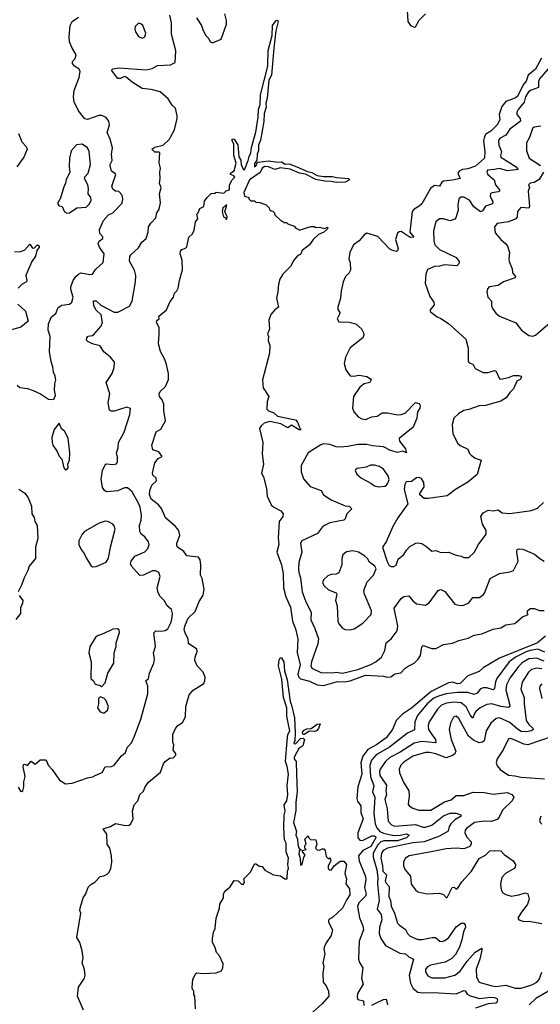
# Model space of a CAD drawing. Extents: x 1603745 to 1745082, y 385868 to 533966.
# Tile 83 of 256: x 1637015 to 1641094, y 406180 to 413900. Entities that reach past the tile are written whole.
import ezdxf

# ---------------------------------------------------------------- set-up
doc = ezdxf.new("R2010")
doc.units = 0

msp = doc.modelspace()

# ---------------------------------------------------------------- linework, layer by layer
at = {"layer": '0CON20XD'}
for points in [[(1636995.5, 411035.5), (1637016.7, 411015), (1637075, 411008.1), (1637121.5, 410991.5), (1637177.5, 410965), (1637240, 410925), (1637275, 410922.5), (1637285, 410927.5), (1637295.8, 410955), (1637288.8, 410995), (1637290, 411045), (1637298.8, 411075), (1637294, 411105), (1637280, 411135), (1637275, 411177.5), (1637260.6, 411220.6), (1637247.5, 411295), (1637252.5, 411415), (1637237.8, 411465), (1637239.5, 411515), (1637265, 411568.8), (1637296.9, 411595), (1637317.5, 411642.5), (1637345, 411661.2), (1637405, 411668.8), (1637424.2, 411685.8), (1637432.7, 411725), (1637414.7, 411785), (1637415.3, 411805), (1637434.8, 411855.2), (1637456, 411885), (1637475.2, 411904.8), (1637495, 411914.1), (1637565, 411902.9), (1637584.4, 411905.6), (1637609.1, 411940.9), (1637668.6, 411995), (1637677.8, 412065), (1637639.5, 412115), (1637629.1, 412145), (1637636.4, 412163.6), (1637667.5, 412185), (1637665, 412196.7), (1637642.4, 412222.4), (1637640, 412255), (1637672.5, 412325), (1637711.4, 412368.6), (1637745, 412385.8), (1637817.8, 412462.2), (1637822.9, 412495), (1637818.8, 412525), (1637791.4, 412551.4), (1637766.4, 412556.4), (1637745, 412570), (1637736.7, 412595), (1637767.5, 412685), (1637764.1, 412694.1), (1637735, 412711.9), (1637724.5, 412755.5), (1637723.5, 412765), (1637740, 412795), (1637733.8, 412845), (1637742.2, 412895), (1637723.8, 412963.8), (1637699.7, 413015), (1637718.1, 413075), (1637712.5, 413105), (1637693.4, 413133.4), (1637659.1, 413149.1), (1637635, 413148.5), (1637545, 413115.8), (1637525, 413122), (1637474.5, 413184.5), (1637441.5, 413255), (1637437.3, 413295), (1637441.5, 413345), (1637480, 413445), (1637490, 413495), (1637478.1, 413515), (1637445.4, 413535.4), (1637428.6, 413555), (1637429.1, 413570.9), (1637449.2, 413595), (1637457.5, 413625), (1637425.6, 413675), (1637404.4, 413725), (1637401.9, 413765), (1637410.6, 413855), (1637426, 413885), (1637475, 413920)], [(1637003, 407883), (1637020.7, 407850.7), (1637031.7, 407848.3), (1637040, 407855), (1637047.5, 407885), (1637047.5, 407925), (1637056.7, 407965), (1637042.7, 408042.7), (1637045, 408060), (1637055, 408062.5), (1637075, 408053.3), (1637105, 408087.5), (1637135, 408062.5), (1637175, 408097.5), (1637216.1, 408096.1), (1637226.7, 408085), (1637236.7, 408055), (1637270.5, 408020.5), (1637326.9, 407936.9), (1637375, 407908.8), (1637425, 407914), (1637545, 407955.8), (1637587.3, 407962.7), (1637605.9, 407974.1), (1637661.7, 407998.3), (1637685, 408042.9), (1637734.4, 408045.6), (1637755, 408054), (1637813, 408127), (1637845, 408154), (1637857.6, 408192.4), (1637889.7, 408230.3), (1637915, 408283.3), (1637964.5, 408415), (1638017.8, 408615), (1638018.9, 408675), (1638002.9, 408715), (1638023.8, 408735), (1638032.7, 408777.3), (1638065.8, 408855), (1638070.8, 408885), (1638062.5, 408935), (1638078, 408985), (1638066.9, 409093.1), (1638082.1, 409107.9), (1638126.4, 409106.4), (1638155, 409112), (1638175, 409124), (1638202.5, 409175), (1638210, 409215), (1638212, 409245), (1638203.8, 409275), (1638171.2, 409305), (1638146.8, 409346.8), (1638115, 409376.7), (1638100.8, 409405), (1638091.9, 409445), (1638114.4, 409535), (1638104.2, 409565), (1638078.8, 409578.8), (1638055, 409578.2), (1637985, 409544.4), (1637955, 409542.5), (1637892, 409615), (1637883.2, 409633.2), (1637889.2, 409655), (1637915.8, 409694.2), (1637995, 409727.9), (1638018.2, 409755), (1638029.5, 409785), (1638025, 409806), (1637995, 409844.2), (1637966.9, 409865), (1637957.4, 409887.4), (1637953.3, 409933.3), (1637967.4, 409975), (1637969.2, 410015), (1637958.9, 410075), (1637947.4, 410105), (1637897.1, 410197.1), (1637858.6, 410228.6), (1637835, 410230), (1637785, 410207.1), (1637695, 410198.8), (1637678.3, 410208.3), (1637662.7, 410232.7), (1637652.7, 410297.3), (1637664.5, 410365.5), (1637686.4, 410413.6), (1637695, 410417.5), (1637745, 410411.1), (1637772.5, 410417.5), (1637781.4, 410435), (1637780.2, 410470.2), (1637773.8, 410505), (1637786, 410544), (1637790, 410585), (1637832.3, 410665), (1637876.7, 410805), (1637882.5, 410852.5), (1637855, 410861.2), (1637755, 410831.2), (1637735, 410830), (1637719.3, 410839.3), (1637707.5, 410895), (1637720.6, 410965), (1637692.5, 411055), (1637740, 411125), (1637756.4, 411173.6), (1637756.7, 411215), (1637726.7, 411255), (1637674.7, 411294.7), (1637645, 411343.1), (1637594.2, 411355), (1637551.2, 411375), (1637538.3, 411388.3), (1637542, 411405), (1637552.6, 411417.4), (1637585, 411424.2), (1637595, 411432), (1637650.6, 411495), (1637663.3, 411525), (1637653.3, 411585), (1637615, 411622.5), (1637595, 411656), (1637593.6, 411696.4), (1637615, 411695.5), (1637651.1, 411661.1), (1637705, 411631.5), (1637755, 411607.8), (1637785, 411605.8), (1637875, 411654), (1637895, 411693.3), (1637923.1, 411845), (1637925.6, 411895), (1637914, 411935), (1637875, 412007.5), (1637877.7, 412042.3), (1637885, 412056.7), (1637945, 412110), (1637971.2, 412155), (1638005.8, 412185), (1638020.6, 412235), (1638023.3, 412276.7), (1638041.4, 412305), (1638082.7, 412345), (1638090.4, 412385), (1638107.9, 412415), (1638118.2, 412465), (1638111.4, 412535), (1638124.2, 412585), (1638110.8, 412615), (1638115.7, 412655), (1638112, 412705), (1638118, 412735), (1638107.3, 412777.3), (1638113.3, 412855), (1638105, 412861.2), (1638075, 412862.1), (1638050, 412885), (1638075, 412900), (1638138.8, 412915), (1638187.7, 412962.3), (1638200, 412985), (1638226.7, 413035), (1638250, 413125), (1638250, 413145), (1638236.2, 413205), (1638209.8, 413229.8), (1638178.6, 413278.6), (1638115, 413334.2), (1638045, 413351.4), (1637975, 413359.2), (1637895, 413408.8), (1637849.5, 413449.5), (1637835, 413453.3), (1637805, 413437.5), (1637785, 413439.2), (1637734, 413505), (1637745.7, 413514.3), (1637795, 413522.9), (1638005, 413506.7), (1638052, 413518), (1638095, 413540.9), (1638195.4, 413544.6), (1638233.8, 413565), (1638237.8, 413655), (1638204.5, 413785), (1638203.1, 413875), (1638190, 413935)], [(1638401.4, 413915), (1638440, 413855), (1638451.9, 413815), (1638474.4, 413774.4), (1638493.6, 413753.6), (1638507.5, 413725), (1638525, 413717.5), (1638593.9, 413746.1), (1638634.5, 413865.5), (1638635.6, 413894.4), (1638621.8, 413945)], [(1640051.7, 413971.7), (1640055.9, 413885.9), (1640077.5, 413855), (1640105, 413840), (1640117.1, 413842.9), (1640146, 413895), (1640195, 413946)], [(1637514, 406135), (1637468.8, 406245), (1637476.2, 406315), (1637523.3, 406385), (1637528.8, 406405), (1637523, 406453), (1637504.1, 406504.1), (1637512.5, 406545), (1637505, 406600), (1637486, 406665), (1637463.8, 406705), (1637494.2, 406894.2), (1637485.8, 406915), (1637487.5, 406935), (1637512.5, 407015), (1637534.2, 407045.8), (1637551.2, 407098.8), (1637571.3, 407118.7), (1637603.4, 407136.6), (1637645, 407182), (1637675, 407187.5), (1637699.1, 407200.9), (1637715, 407216.7), (1637728.8, 407245), (1637738, 407295), (1637734.2, 407345), (1637721.2, 407405), (1637700, 407435), (1637697.5, 407515), (1637670, 407555), (1637727.5, 407575), (1637765, 407598.8), (1637845, 407580.8), (1637872.5, 407585), (1637885.4, 407594.6), (1637903.3, 407635), (1637899.1, 407695), (1637912.9, 407745), (1637941.1, 407775), (1637955, 407823.8), (1637985, 407851.2), (1637999.2, 407885), (1638025, 407921.2), (1638118.8, 408001.2), (1638142, 408065), (1638155, 408083.3), (1638195, 408112.5), (1638215, 408110), (1638237, 408133), (1638237.5, 408145), (1638216.7, 408175), (1638223.3, 408215), (1638213.6, 408236.4), (1638213.8, 408295), (1638235, 408342.5), (1638253.3, 408365), (1638289.5, 408390.5), (1638313.3, 408435), (1638315.8, 408515), (1638342.6, 408607.4), (1638375, 408642), (1638457.5, 408695), (1638466.2, 408715), (1638468.8, 408745), (1638451.2, 408785), (1638406, 408835), (1638387.1, 408875), (1638388.9, 408901.1), (1638404.2, 408945), (1638402, 408965), (1638337.9, 409007.9), (1638336, 409045), (1638313, 409085), (1638303.5, 409115), (1638307.7, 409145), (1638335, 409206.5), (1638389.2, 409260.8), (1638422, 409338), (1638452.9, 409387.1), (1638459.1, 409435), (1638445, 409517.5), (1638431.5, 409545), (1638434.7, 409625), (1638430, 409665), (1638415, 409685.4), (1638325, 409695.7), (1638299.8, 409729.8), (1638252.5, 409765), (1638245, 409777.5), (1638245, 409796.7), (1638268.9, 409855), (1638262.5, 409895), (1638236.6, 409926.6), (1638156.2, 409995), (1638125, 410067.5), (1638102.5, 410095), (1638045, 410141.4), (1638032.7, 410177.3), (1638035, 410207.5), (1638050.9, 410249.1), (1638086.2, 410285), (1638083.3, 410305), (1638058.6, 410328.6), (1638054.2, 410345), (1638073.8, 410425), (1638100.5, 410459.5), (1638130, 410475), (1638105, 410512.5), (1638057, 410527), (1638051.2, 410565), (1638085, 410667.5), (1638120, 410690), (1638157.5, 410755), (1638144.2, 410835), (1638144.3, 410885), (1638130, 410920), (1638111.4, 410945), (1638107.5, 410965), (1638115, 410983.3), (1638158, 411025), (1638181.7, 411078.3), (1638182, 411125), (1638164.4, 411195), (1638151.4, 411235), (1638117.9, 411297.9), (1638102.3, 411357.7), (1638108.6, 411435), (1638106.6, 411486.6), (1638086.7, 411525), (1638090, 411540), (1638107.5, 411555), (1638103.8, 411575), (1638164.3, 411625), (1638195, 411690), (1638218.8, 411725), (1638226.7, 411755), (1638246.7, 411775), (1638255.7, 411794.3), (1638266, 411855), (1638291.7, 411938.3), (1638287, 412013), (1638273, 412063), (1638276, 412085), (1638285, 412097.5), (1638315, 412108), (1638325, 412117.5), (1638341.2, 412195), (1638368.3, 412221.7), (1638381.7, 412248.3), (1638392.5, 412315), (1638411.7, 412338.3), (1638403.3, 412375), (1638413.6, 412386.4), (1638425, 412420), (1638456.7, 412435), (1638462.3, 412477.7), (1638483.6, 412506.4), (1638515, 412536.7), (1638545, 412540), (1638555, 412547.5), (1638615, 412540), (1638631.7, 412558.3), (1638657.5, 412565), (1638660, 412605), (1638680, 412645), (1638700, 412665), (1638692.5, 412675), (1638667.5, 412685), (1638666.7, 412695), (1638695.8, 412715), (1638710, 412775), (1638693.8, 412833.8), (1638692.1, 412925), (1638677.5, 412955), (1638683.5, 412966.5), (1638695, 412963.1), (1638725, 412919.2), (1638733.1, 412825), (1638748.8, 412798.8), (1638751.1, 412765), (1638765, 412727.5), (1638775, 412722), (1638805.2, 412795), (1638812.2, 412827.8), (1638827, 412855), (1638832, 412898), (1638865, 413018.8), (1638883.5, 413135), (1638886.4, 413195), (1638898.4, 413235), (1638900.9, 413309.1), (1638959.1, 413535), (1638962.2, 413657.8), (1638993.4, 413776.6), (1638994.8, 413855), (1639025, 413894.1), (1639035, 413895.3), (1639040, 413885), (1639022.4, 413812.4), (1639005.9, 413675), (1638988, 413465), (1638967.2, 413425), (1638952.9, 413285), (1638943.5, 413245), (1638945.7, 413214.3), (1638929.1, 413165), (1638928, 413102), (1638901.4, 412955), (1638887, 412915), (1638887.1, 412875), (1638874.4, 412845), (1638873.1, 412796.9), (1638855, 412772.9), (1638854.5, 412745), (1638865, 412750.9), (1638878.5, 412781.5), (1638886.2, 412783.8), (1638965, 412792.5), (1639038.5, 412781.5), (1639065, 412784.1), (1639095, 412767.1), (1639125, 412768.3), (1639185, 412747), (1639269.8, 412709.8), (1639305, 412701), (1639345, 412678.9), (1639395, 412668.9), (1639465, 412671), (1639497.4, 412662.6), (1639594.4, 412654.4), (1639598.1, 412645), (1639565.8, 412625), (1639495, 412622.6), (1639455, 412632), (1639405, 412633.8), (1639335, 412646.8), (1639255, 412689.1), (1639207.5, 412697.5), (1639135, 412728.8), (1639055, 412737.1), (1639015, 412726.3), (1638965, 412746.7), (1638935, 412748.9), (1638915.5, 412735), (1638897.7, 412702.2), (1638815, 412644.4), (1638770.8, 412545), (1638777, 412517), (1638810, 412505), (1638810, 412495), (1638825, 412480), (1638855, 412480), (1638865, 412470), (1638897, 412467), (1638947, 412447), (1638970, 412425), (1638971.7, 412411.7), (1638985, 412400), (1638998.3, 412398.3), (1639010, 412385), (1639011.7, 412371.7), (1639065, 412320), (1639075, 412320), (1639085, 412310), (1639105, 412310), (1639115, 412300), (1639165, 412280), (1639181.7, 412261.7), (1639195, 412260), (1639205, 412250), (1639295, 412277.5), (1639325, 412277.5), (1639335, 412270), (1639365, 412272.5), (1639405, 412261.2), (1639425, 412272.5), (1639432.5, 412265), (1639422.5, 412255), (1639396.7, 412235), (1639355, 412216.2), (1639313.3, 412176.7), (1639285.7, 412134.3), (1639228.8, 412091.2), (1639215, 412057.5), (1639195, 412050), (1639163.3, 412015), (1639136.7, 411965), (1639076.1, 411903.9), (1639054.2, 411865.8), (1639042.5, 411825), (1639038, 411765), (1639026.7, 411715), (1639043.3, 411645), (1639013.3, 411625), (1638981.7, 411588.3), (1638966.2, 411545), (1638972, 411475), (1638956.2, 411435), (1638964, 411415), (1638962, 411385), (1638973.9, 411346.1), (1638971.2, 411285), (1638918.5, 411075), (1638922.4, 411012.4), (1638965.7, 410945), (1638954.4, 410905), (1638950.5, 410845), (1638963.8, 410833.8), (1639006.9, 410816.9), (1639035, 410790.6), (1639175, 410762.1), (1639190.9, 410745), (1639205, 410711.2), (1639218, 410685), (1639205, 410683.8), (1639145, 410721.2), (1639115, 410700.8), (1639060.3, 410730.3), (1638975, 410748.6), (1638930, 410735), (1638905.6, 410715), (1638893.6, 410695), (1638919.1, 410585), (1638914.6, 410495), (1638924.4, 410415), (1638910.6, 410345), (1638924.5, 410314.5), (1638948.5, 410225), (1638953, 410163), (1638985.7, 410095), (1639006.8, 410076.8), (1639059.8, 410049.8), (1639080, 410025), (1639075.7, 410005), (1639047.1, 409965), (1639039.5, 409835), (1639044.4, 409785), (1639028.6, 409725), (1639066.2, 409625), (1639078.7, 409555), (1639081.8, 409445), (1639099.3, 409375), (1639137.4, 409295), (1639151.5, 409185), (1639176.2, 409125), (1639192.8, 409045), (1639188.8, 408935), (1639212.2, 408845), (1639193.6, 408765), (1639201.1, 408745), (1639215, 408731.4), (1639285, 408714), (1639345, 408686.1), (1639395, 408680.9), (1639505, 408710.6), (1639558.7, 408708.7), (1639605, 408716.4), (1639725, 408759.5), (1639865, 408752.8), (1639895, 408744.2), (1639923.1, 408746.9), (1639955, 408770.5), (1640001.7, 408778.3), (1640035.4, 408815), (1640059, 408831)], [(1637975, 413754.2), (1637996.2, 413765), (1638002, 413795), (1637979.2, 413855), (1637965, 413868), (1637945, 413873.3), (1637920, 413845), (1637916.2, 413825), (1637921.2, 413805), (1637945, 413768.8), (1637975, 413754.2)], [(1641103.4, 413596.6), (1641055, 413512), (1640998, 413465), (1640982.8, 413417.2), (1640960.8, 413389.2), (1640915, 413298.1), (1640895, 413283.6), (1640859.1, 413270.9), (1640825, 413258.7), (1640791.2, 413218.8), (1640770.7, 413155), (1640776.5, 413115), (1640756.2, 413075), (1640705, 413026.7), (1640668.2, 413001.8), (1640655.5, 412984.5), (1640648.3, 412948.3), (1640660, 412865), (1640657.5, 412815), (1640585, 412752.4), (1640525, 412730.8), (1640483.8, 412725), (1640458.5, 412711.5), (1640448.9, 412695), (1640465.8, 412654.2), (1640405, 412640.3), (1640335, 412632.9), (1640323.6, 412626.4), (1640305, 412595.6), (1640265, 412598.3), (1640232.4, 412575), (1640165, 412455.5), (1640145, 412437.1), (1640104.5, 412415), (1640089.2, 412395), (1640072, 412235), (1640102.5, 412195), (1640075, 412192.9), (1640005, 412239.2), (1639987, 412237), (1639974.2, 412225.8), (1639960, 412175), (1639979.2, 412105), (1639975, 412088), (1639967.5, 412082.5), (1639935, 412089.6), (1639915, 412101.2), (1639820.2, 412200.2), (1639735, 412225.6), (1639715, 412212.9), (1639673.4, 412166.6), (1639630.6, 412135), (1639600.6, 412075), (1639594.4, 412025), (1639603.3, 411995), (1639605.6, 411935), (1639595.8, 411915), (1639568.6, 411885), (1639550.5, 411845), (1639532.9, 411775), (1639528.2, 411715), (1639506.5, 411645), (1639507.9, 411627.9), (1639524, 411605), (1639523.8, 411595), (1639501.2, 411555), (1639515, 411531.2), (1639595, 411528.8), (1639647.5, 411515), (1639692.5, 411475), (1639707.5, 411445), (1639710, 411425), (1639702.5, 411405), (1639604.1, 411325.9), (1639566.7, 411255), (1639557.5, 411205), (1639570, 411155), (1639605, 411107.5), (1639630, 411105), (1639675, 411112.5), (1639735, 411102), (1639763.3, 411085), (1639768, 411075), (1639758.8, 411055), (1639715, 411044.4), (1639680.9, 411019.1), (1639631.2, 410945), (1639623.3, 410855), (1639633.3, 410825), (1639666.1, 410786.1), (1639695, 410770), (1639725, 410765.8), (1639775, 410786), (1639815, 410790.8), (1639855, 410816.7), (1639896.1, 410816.1), (1639975, 410801.2), (1640004.2, 410804.2), (1640036, 410815), (1640115, 410897.5), (1640145, 410890), (1640152.5, 410875), (1640150, 410855), (1640132, 410825), (1640125.5, 410775), (1640096.5, 410705), (1639989.2, 410615), (1639990.8, 410595), (1640037.5, 410535), (1640045.9, 410504.1), (1640017.1, 410517.1), (1639974.4, 410505.6), (1639921.4, 410521.4), (1639865, 410550.3), (1639779.3, 410559.3), (1639735, 410569.1), (1639665, 410569.8), (1639585, 410552.2), (1639522.7, 410547.3), (1639495, 410551.2), (1639445, 410570.2), (1639395, 410573.7), (1639373.5, 410566.5), (1639276, 410505), (1639220, 410405), (1639220, 410355), (1639239.5, 410299.5), (1639290.9, 410240.9), (1639377.3, 410207.3), (1639396.2, 410175), (1639454.7, 410134.7), (1639565, 410089.2), (1639595, 410085.6), (1639616.9, 410065), (1639577.5, 410025), (1639565, 409986.7), (1639555, 409975.8), (1639445, 409955.5), (1639404, 409935), (1639387.6, 409922.4), (1639348.7, 409871.3), (1639225, 409814), (1639214.4, 409795), (1639217.3, 409777.3), (1639225.5, 409724.5), (1639200.8, 409645), (1639199.7, 409595), (1639201.1, 409565), (1639214.7, 409525), (1639226.9, 409415), (1639256.4, 409335), (1639297.5, 409255), (1639295, 409193.3), (1639327.3, 409127.3), (1639355.4, 409045), (1639350, 409005), (1639300.8, 408865), (1639296.9, 408835), (1639304.7, 408814.7), (1639375, 408781.4), (1639465, 408778.5), (1639495, 408785.2), (1639545, 408775.9), (1639664.4, 408805), (1639766.8, 408843.2), (1639805.3, 408864.7), (1639848.9, 408901.1), (1639875.8, 408954.2), (1639885.4, 409014.6), (1639924.2, 409045), (1639972.5, 409107.5), (1639976.7, 409145), (1639950, 409285), (1640005, 409362.5), (1640025, 409378), (1640065, 409383.8), (1640095, 409344), (1640125, 409320.8), (1640195, 409308.6), (1640223, 409327), (1640294.2, 409425), (1640315, 409431.9), (1640345, 409416.2), (1640425, 409316), (1640465, 409305.8), (1640495, 409309.2), (1640532.8, 409327.2), (1640565, 409370), (1640615, 409370.6), (1640643, 409387), (1640655.4, 409404.6), (1640701.9, 409518.1), (1640775, 409556.9), (1640855, 409570), (1640885, 409582), (1640919.1, 409655), (1640910.8, 409725), (1640913.8, 409745), (1640928.8, 409751.2), (1640957.3, 409747.2), (1641049.3, 409709.3), (1641089.2, 409675), (1641125, 409653.6)], [(1641154.8, 413515.2), (1641086.6, 413435), (1641080, 413415), (1641080.8, 413369.2), (1641022, 413348), (1641002.5, 413335), (1640976.8, 413295), (1640966.5, 413253.5), (1640919.2, 413195), (1640910.4, 413175), (1640910.7, 413155), (1640937.1, 413125), (1640938.2, 413105), (1640855, 413040.8), (1640824.8, 412995.2), (1640779.3, 412970.7), (1640765.7, 412955), (1640767.7, 412915), (1640789.3, 412865), (1640781.8, 412835), (1640785, 412820.6), (1640905, 412745.4), (1640919.2, 412725), (1640836.1, 412713.9), (1640775, 412734.1), (1640734.2, 412724.2), (1640679.3, 412720.7), (1640675.9, 412704.1), (1640682.5, 412685), (1640733.5, 412645), (1640743.8, 412605), (1640774.1, 412565), (1640773.6, 412555), (1640765, 412549.1), (1640717.3, 412542.7), (1640704.4, 412535.6), (1640701.1, 412515), (1640711.5, 412491.5), (1640721.8, 412475), (1640720, 412455), (1640665, 412436.5), (1640639.8, 412400.2), (1640625, 412392.9), (1640573, 412433), (1640537.8, 412485), (1640495, 412508.5), (1640470.9, 412509.1), (1640454.3, 412495), (1640446.7, 412445), (1640450, 412405), (1640432.7, 412347.3), (1640423.8, 412336.2), (1640385, 412323.1), (1640335, 412338.9), (1640305, 412338.6), (1640275.5, 412314.5), (1640258.2, 412245), (1640258.5, 412165), (1640267.9, 412135), (1640305, 412097.1), (1640435.6, 412035), (1640459.4, 412005), (1640455.6, 411984.4), (1640439.8, 411970.2), (1640343.1, 411976.9), (1640305, 411966.5), (1640264.7, 411965.3), (1640209.5, 411940.5), (1640196.2, 411905), (1640192, 411835), (1640228.3, 411728.3), (1640258.8, 411685), (1640263.3, 411665), (1640230, 411625), (1640231.7, 411611.7), (1640285, 411570), (1640315, 411557.5), (1640375, 411517.5), (1640510, 411395), (1640528.8, 411325), (1640527.5, 411225), (1640535, 411212.5), (1640567.5, 411195), (1640582.5, 411165), (1640646.4, 411133.6), (1640685, 411134.2), (1640735, 411150), (1640745, 411147.5), (1640773.3, 411085), (1640785, 411080), (1640845, 411093.1), (1640885, 411110.7), (1640925, 411111.3), (1640942.5, 411105), (1640945.7, 411095.7), (1640935, 411078.1), (1640910.8, 411065), (1640884, 411005), (1640855, 410977.5), (1640827.1, 410935), (1640785, 410908.9), (1640665.6, 410875.6), (1640615, 410870.9), (1640535, 410842.2), (1640495, 410836.7), (1640455, 410812.5), (1640416.2, 410775), (1640404.2, 410725), (1640408.8, 410655), (1640445, 410580), (1640465, 410561.2), (1640525, 410533.3), (1640539.3, 410499.3), (1640552.5, 410485), (1640583.2, 410463.2), (1640630, 410445), (1640598, 410335), (1640525.8, 410274.2), (1640430, 410215), (1640365, 410165.8), (1640215, 410144.4), (1640185, 410146.2), (1640150, 410175), (1640150, 410185), (1640183.9, 410236.1), (1640182.3, 410272.3), (1640162.3, 410302.3), (1640145, 410310), (1640125, 410308.8), (1640085, 410280), (1640043.6, 410276.4), (1640033.6, 410256.4), (1640026.7, 410215), (1640055.8, 410104.2), (1639976.7, 409993.3), (1639938.9, 409925), (1639885.8, 409805), (1639858, 409765), (1639893, 409653), (1639910.7, 409620.7), (1639925, 409612.5), (1639945, 409613.3), (1639965, 409622.5), (1639981.2, 409668.8), (1640025, 409706.7), (1640045, 409740), (1640071.7, 409768.3), (1640117.5, 409795), (1640135, 409798.8), (1640165, 409793.3), (1640205, 409768), (1640245, 409732), (1640275, 409737.5), (1640315, 409722.9), (1640375, 409724.3), (1640435, 409700.8), (1640474.1, 409694.1), (1640495, 409682.5), (1640535, 409682.5), (1640575, 409722), (1640608.6, 409785), (1640668.6, 409865), (1640670, 409895), (1640641.9, 409945), (1640627.5, 410005), (1640645, 410034), (1640685, 410053.8), (1640725, 410050), (1640765, 410058), (1640795, 410034.2), (1640855, 410028), (1641025, 410051.4), (1641070.9, 410069.1), (1641118.6, 410115)], [(1641096.7, 413065), (1641045, 413056.4), (1641032.5, 413047.5), (1641009.5, 412975), (1640986.7, 412935), (1640984.5, 412874.5), (1641007.1, 412815), (1641095.2, 412755.2)], [(1637006.8, 413006.8), (1637032.6, 412942.6), (1637066, 412905), (1637074, 412885), (1637047.7, 412822.3), (1636991.2, 412745)], [(1637383.9, 412383.9), (1637405, 412384), (1637463.3, 412425), (1637535, 412429.5), (1637561.1, 412455), (1637574.4, 412485), (1637571.5, 412505), (1637551.1, 412535), (1637554.2, 412575), (1637548.9, 412605), (1637521.5, 412655), (1637525, 412668.8), (1637550.6, 412695), (1637569.1, 412765), (1637558.5, 412865), (1637545.3, 412895.3), (1637505, 412924.3), (1637461.1, 412918.9), (1637418, 412872), (1637404.5, 412815), (1637401.4, 412745), (1637407.1, 412705), (1637378.6, 412645), (1637375, 412617.5), (1637357.9, 412582.1), (1637335, 412500), (1637312.5, 412465), (1637313, 412453), (1637325, 412440), (1637347.5, 412435), (1637365, 412393.3), (1637383.9, 412383.9)], [(1641120, 412705), (1641085, 412645.6), (1641045, 412623.9), (1641013.3, 412616.7), (1641002.5, 412605), (1641008.6, 412585), (1641000, 412555), (1641008.6, 412435), (1641005, 412421.2), (1640942.1, 412427.9), (1640915.8, 412395), (1640912.9, 412355), (1640900.9, 412339.1), (1640845, 412315.5), (1640755, 412301.2), (1640734.2, 412275), (1640739.5, 412229.5), (1640783.3, 412175), (1640825, 412141.2), (1640835.8, 412125), (1640852.5, 412075), (1640846, 412025), (1640849.2, 412005), (1640874.2, 411945), (1640876, 411915), (1640900, 411885), (1640897.5, 411875), (1640805.8, 411844.2), (1640765, 411814.3), (1640694.4, 411805.6), (1640679.7, 411790.3), (1640674.4, 411765), (1640683.1, 411725), (1640712.4, 411692.4), (1640712.2, 411655), (1640719.4, 411635), (1640745, 411599.2), (1640775, 411576), (1640901.9, 411521.9), (1640946.2, 411465), (1641005, 411424.2), (1641035, 411418.6), (1641055, 411425.8), (1641190.8, 411545)], [(1638635, 412330), (1638639.2, 412355), (1638622.5, 412395), (1638636.1, 412436.1), (1638635, 412450), (1638630, 412440), (1638607.5, 412425), (1638600, 412395), (1638612.5, 412355), (1638626.4, 412346.4), (1638635, 412330)], [(1636975, 412080.6), (1637025, 412082.1), (1637055.5, 412095), (1637095, 412138.5), (1637115, 412107.8), (1637130.2, 412109.8), (1637155, 412134.4), (1637167.8, 412127.8), (1637166.7, 412115), (1637149.8, 412090.2), (1637138.4, 412045), (1637109.2, 412005), (1637075.8, 411925.8), (1637062.9, 411895), (1637071.9, 411855), (1637068.8, 411845), (1637034.5, 411825), (1637003.1, 411795)], [(1637000, 411670), (1637060.4, 411615), (1637082.5, 411535), (1637025, 411489.6), (1636943.5, 411466.5)], [(1637375, 410370), (1637385, 410372.5), (1637393.8, 410385), (1637392, 410415), (1637404, 410445), (1637408.8, 410505), (1637395, 410620), (1637365, 410672.5), (1637341.7, 410691.7), (1637325, 410737.5), (1637285, 410687.5), (1637267.5, 410625), (1637270, 410585), (1637275.6, 410565), (1637309.4, 410515), (1637325, 410476.7), (1637344.2, 410454.2), (1637360, 410385), (1637375, 410370)], [(1639825, 410236.2), (1639875, 410243.3), (1639889.5, 410250.5), (1639900, 410265), (1639908.8, 410295), (1639902.3, 410322.3), (1639866.3, 410376.3), (1639835, 410395.7), (1639795, 410405.8), (1639764.2, 410405.8), (1639728.3, 410391.7), (1639658.3, 410381.7), (1639645, 410370), (1639642.5, 410365), (1639657, 410337), (1639692.5, 410305), (1639766.1, 410266.1), (1639795, 410243.8), (1639825, 410236.2)], [(1637008.3, 410218.3), (1637055, 410186.7), (1637082, 410152), (1637106.7, 410085), (1637110, 410025), (1637127.7, 409997.7), (1637133.8, 409965), (1637152, 409935), (1637157, 409833), (1637139.4, 409765), (1637138, 409675), (1637088, 409615), (1637078.6, 409581.4), (1637048.8, 409525), (1637030, 409465), (1637002, 409415)], [(1637585, 409608.8), (1637615, 409613.8), (1637693.6, 409646.4), (1637711.7, 409678.3), (1637726.2, 409765), (1637761.8, 409905), (1637755, 409931.2), (1637745, 409944.3), (1637705, 409965.6), (1637685, 409967.5), (1637636.8, 409953.2), (1637523.1, 409886.9), (1637504.2, 409865.8), (1637478, 409815), (1637478.8, 409785), (1637495.8, 409745.8), (1637521.2, 409715), (1637535, 409680), (1637571.2, 409621.2), (1637585, 409608.8)], [(1639604.1, 409115.9), (1639635, 409124), (1639702.5, 409167.5), (1639769.4, 409235), (1639770.4, 409265), (1639717.3, 409395), (1639712.5, 409425), (1639736.8, 409493.2), (1639786.7, 409545), (1639807.5, 409595), (1639797.5, 409615), (1639756.1, 409646.1), (1639738.8, 409675), (1639716.2, 409695), (1639670, 409725), (1639624.2, 409734.2), (1639575, 409726.5), (1639547.1, 409705), (1639537.8, 409675), (1639538.9, 409625), (1639515, 409563.1), (1639495, 409551.5), (1639455, 409551.1), (1639429.5, 409540.5), (1639395, 409508), (1639387.8, 409485), (1639401.4, 409461.4), (1639435, 409429.4), (1639495.6, 409405), (1639499.4, 409395), (1639489.1, 409345), (1639502.1, 409305), (1639506.7, 409185), (1639515, 409163.8), (1639545, 409128), (1639565, 409119.2), (1639604.1, 409115.9)], [(1637011.2, 409385), (1637040, 409345), (1637038, 409325), (1637020.8, 409289.2), (1637020, 409245), (1636985, 409196.7)], [(1640059, 408831), (1640105, 408855.3), (1640136.4, 408885), (1640155.3, 408915), (1640165, 408982.5), (1640175, 408992.5), (1640245, 408969.6), (1640275, 408970.5), (1640335, 409000), (1640405, 409010.6), (1640455, 409032.2), (1640528.7, 409051.3), (1640575.6, 409074.4), (1640635, 409084.3), (1640725, 409120.8), (1640785, 409132.5), (1640825, 409156.2), (1640895, 409166.7), (1640955, 409217.5), (1641000, 409235), (1640992.5, 409242.5), (1640992.5, 409265), (1641015, 409282.5), (1641045, 409282.5), (1641088.3, 409268.3), (1641125, 409268.8)], [(1637655, 408670), (1637685, 408700), (1637704.4, 408775.6), (1637751.2, 408855), (1637753.8, 408935), (1637770, 408985), (1637770, 409015), (1637796.7, 409095), (1637793.3, 409115), (1637780, 409125), (1637745, 409122.5), (1637675, 409086.2), (1637625, 409070), (1637608, 409055), (1637564.3, 408985.7), (1637557.5, 408935), (1637576, 408865), (1637573.3, 408735), (1637592.5, 408715), (1637605, 408690), (1637645, 408680), (1637655, 408670)], [(1641133.4, 409066.6), (1641072.7, 409015), (1640772.9, 408895), (1640645, 408818.5), (1640615, 408788.5), (1640525, 408754.7), (1640465, 408696.5), (1640445, 408693.8), (1640405, 408705.6), (1640375, 408701), (1640238.6, 408631.4), (1640085, 408502.6), (1640015, 408454.6), (1639965.3, 408404.7), (1639934.7, 408335), (1639885, 408269.7), (1639810.7, 408215), (1639743, 408177), (1639703.9, 408126.1), (1639688, 408075), (1639695.8, 407984.2), (1639663.8, 407885), (1639656.8, 407795), (1639661.9, 407771.9), (1639686.8, 407735), (1639688.8, 407685), (1639704.7, 407635), (1639665.5, 407525), (1639663.3, 407485), (1639681.5, 407465), (1639706.5, 407466.5), (1639775, 407500.4), (1639795, 407500.4), (1639803.5, 407495), (1639804.8, 407485), (1639765, 407417.9), (1639703.5, 407385), (1639668.9, 407345), (1639674.2, 407305), (1639725, 407183.3), (1639727.1, 407155), (1639716.6, 407095), (1639730.5, 407045), (1639725, 407028.5), (1639671.1, 406975), (1639662.3, 406947.7), (1639677.9, 406857.9), (1639704.6, 406795), (1639709.2, 406765), (1639674.6, 406675), (1639668.6, 406535), (1639677.6, 406507.6), (1639704.3, 406465), (1639692.9, 406385), (1639707.1, 406337.1), (1639662.2, 406265), (1639660, 406235), (1639665, 406217.5), (1639707.5, 406207.5), (1639711.7, 406171.7)], [(1638392.5, 406145), (1638387, 406243), (1638378.3, 406258.3), (1638380, 406285), (1638370, 406295), (1638367.5, 406315), (1638371.2, 406375), (1638391.7, 406418.3), (1638403.6, 406426.4), (1638455, 406421.2), (1638555, 406427.5), (1638595, 406443.3), (1638606.2, 406465), (1638608.8, 406498.8), (1638580.5, 406560.5), (1638556.1, 406586.1), (1638546.2, 406625), (1638526.7, 406665), (1638526.7, 406695), (1638533.9, 406746.1), (1638546.7, 406775), (1638553.9, 406856.1), (1638580, 406935), (1638582.5, 406965), (1638612.5, 407015), (1638612.5, 407045), (1638621.7, 407068.3), (1638665, 407102.5), (1638695, 407150), (1638727, 407147), (1638751.7, 407121.7), (1638765, 407120), (1638777.5, 407135), (1638770, 407165), (1638822.5, 407215), (1638855, 407282.5), (1638865, 407282.5), (1638895, 407262.5), (1638915, 407260), (1638935, 407232.5), (1639002.5, 407195), (1639057, 407187), (1639092.5, 407165), (1639110, 407165), (1639113, 407223), (1639120, 407245), (1639115.8, 407275), (1639121.2, 407325), (1639103.3, 407375), (1639103.6, 407443.6), (1639089.3, 407469.3), (1639084, 407565), (1639086.6, 407663.4), (1639094.4, 407695), (1639087.5, 407745), (1639107.1, 407775), (1639115.4, 407825), (1639110.4, 407895), (1639120.7, 407985), (1639111.1, 408045), (1639097.2, 408085), (1639109.3, 408245), (1639116.8, 408295), (1639131.1, 408325), (1639118, 408388), (1639108.7, 408438.7), (1639108.1, 408505), (1639083, 408585), (1639068.9, 408728.9), (1639043.5, 408835), (1639048.9, 408881.1), (1639055, 408895.8), (1639065, 408897.8), (1639083.4, 408865), (1639089.7, 408795), (1639110, 408725), (1639133.9, 408555), (1639145.7, 408525.7), (1639167.4, 408425), (1639172.6, 408305), (1639170.9, 408249.1), (1639164, 408224), (1639175, 408222.2), (1639215, 408263.1), (1639235, 408265.7), (1639246.2, 408255), (1639232.8, 408207.2), (1639203.1, 408186.9), (1639165, 408117.5), (1639164.4, 408104.4), (1639180, 408085), (1639184.8, 407985), (1639188.5, 407845), (1639177.3, 407765), (1639179.1, 407700.9), (1639160.9, 407605), (1639184, 407535), (1639179.2, 407505), (1639190.8, 407475), (1639195, 407432.5), (1639205, 407400), (1639220, 407395), (1639205, 407380), (1639202.2, 407357.8), (1639212.9, 407325), (1639215, 407270), (1639227.5, 407275), (1639240, 407335), (1639250, 407345), (1639250, 407355), (1639230, 407375), (1639230, 407385), (1639260, 407395), (1639250, 407405), (1639250, 407425), (1639260, 407435), (1639250, 407475), (1639275, 407500), (1639280, 407485), (1639293, 407473), (1639335, 407470), (1639342.5, 407435), (1639332.5, 407405), (1639345, 407390), (1639365, 407387.5), (1639385, 407400), (1639398.3, 407398.3), (1639407, 407387), (1639415, 407340), (1639435, 407320), (1639448.3, 407328.3), (1639452.5, 407305), (1639432.5, 407265), (1639432.5, 407245), (1639440, 407235), (1639455, 407232.5), (1639477.5, 407265), (1639525, 407302.5), (1639555, 407302.5), (1639576, 407275), (1639563.3, 407205), (1639576.1, 407163.9), (1639570, 407125), (1639598.8, 407085), (1639602.3, 407037.7), (1639577.5, 407002.5), (1639545, 406933.3), (1639465, 406860), (1639445, 406850), (1639435, 406840), (1639433.6, 406823.6), (1639466.7, 406765), (1639455, 406720), (1639415, 406662.5), (1639403.6, 406633.6), (1639398.8, 406615), (1639406, 406575), (1639391.2, 406505), (1639398.8, 406478.8), (1639391.2, 406425), (1639393.8, 406355), (1639416.2, 406325), (1639435, 406282.5), (1639436.5, 406245), (1639385.3, 406184.7), (1639272.5, 406085)], [(1641128.1, 408941.9), (1641074.2, 408964.2), (1641015, 408954.7), (1640983, 408943), (1640904.7, 408905), (1640851, 408865), (1640753.6, 408735), (1640742.8, 408707.2), (1640735, 408655.7), (1640725, 408646.2), (1640675, 408661.3), (1640645, 408661.3), (1640625, 408654.5), (1640600, 408620), (1640575, 408608), (1640525, 408625.9), (1640444.8, 408625.2), (1640355, 408613.8), (1640295, 408596.5), (1640260.6, 408579.4), (1640208.6, 408535), (1640131.6, 408445), (1640111.9, 408395), (1640107.7, 408332.3), (1640054.4, 408305.6), (1639912.7, 408195), (1639808.8, 408135), (1639771.6, 408095), (1639758.6, 408051.4), (1639762.6, 407962.6), (1639788.9, 407895), (1639779.2, 407845), (1639797.5, 407805), (1639790.4, 407675), (1639798.8, 407595), (1639812.5, 407565), (1639836.5, 407535), (1639865, 407520.9), (1639945, 407504.8), (1639995, 407506.7), (1640045, 407517), (1640065.5, 407505), (1640044.6, 407485), (1639975, 407462.9), (1639868.4, 407461.6), (1639845, 407454.6), (1639820.1, 407429.9), (1639784.8, 407365), (1639783.3, 407335), (1639812.4, 407235), (1639821.7, 407175), (1639819, 407125), (1639830.9, 406995), (1639815.4, 406925.4), (1639847.3, 406885), (1639852.1, 406842.1), (1639833.4, 406785), (1639832.1, 406735), (1639845.4, 406695.4), (1639880.4, 406640.4), (1639992.1, 406582.1), (1640037.5, 406575), (1640065, 406552.5), (1640100, 406535), (1640065.2, 406405), (1640076.8, 406345), (1640098.5, 406305), (1640135, 406275.4), (1640175, 406269), (1640255, 406273.2), (1640435, 406262.2), (1640495, 406289.1), (1640505, 406285.6), (1640520.7, 406260.7), (1640538, 406248), (1640615, 406225.3), (1640705, 406236.1), (1640735, 406233.1), (1640752.5, 406225), (1640759.2, 406215), (1640754.4, 406195.6), (1640745, 406190), (1640685, 406182.7), (1640585, 406150.3)], [(1641125, 408870.8), (1641065, 408893.4), (1641005, 408888.1), (1640952.1, 408857.9), (1640922, 408828), (1640855, 408736.8), (1640828, 408685), (1640823.1, 408645), (1640854.2, 408525), (1640854.5, 408515), (1640845, 408506.9), (1640785.3, 408514.7), (1640715, 408535.6), (1640675, 408531.8), (1640623.3, 408505), (1640590, 408475), (1640574.4, 408455), (1640565, 408424.4), (1640545, 408448.6), (1640512.5, 408512.5), (1640475, 408542.7), (1640415, 408549.6), (1640359.3, 408540.7), (1640319.1, 408525), (1640287.6, 408495), (1640222.4, 408395), (1640215.3, 408365), (1640218.1, 408335), (1640244.8, 408294.8), (1640271.8, 408255), (1640275, 408230), (1640165, 408241.9), (1640105, 408227.4), (1639995, 408157.1), (1639913.8, 408116.2), (1639881.2, 408085), (1639839.2, 408025), (1639833.5, 408005), (1639837.6, 407975), (1639887.8, 407897.8), (1639882.4, 407855), (1639888.9, 407825), (1639875.3, 407785), (1639893.5, 407713.5), (1639902.5, 407615), (1639928.2, 407588.2), (1639955, 407578.1), (1640115, 407590.4), (1640175, 407568.8), (1640195, 407568.1), (1640245, 407585.8), (1640335, 407657.2), (1640385, 407679.1), (1640435, 407679.2), (1640470, 407665), (1640474, 407654), (1640423.6, 407626.4), (1640393.2, 407595), (1640380, 407575), (1640373, 407537), (1640305, 407499.4), (1640185, 407453.2), (1640094, 407445), (1639896.3, 407403.7), (1639863.5, 407386.5), (1639849.5, 407365), (1639844.4, 407325), (1639858.6, 407265), (1639859.7, 407225), (1639889.2, 407195), (1639879.2, 407145), (1639885, 407130.7), (1639909.7, 407105), (1639906.8, 407025), (1639920, 406995), (1639925, 406950), (1639951.6, 406895), (1639975, 406816.5), (1639989.4, 406799.4), (1640037.2, 406767.2), (1640054.4, 406735), (1640075, 406714.4), (1640116.2, 406695), (1640135, 406688.5), (1640168.3, 406688.3), (1640245.3, 406704.7), (1640273.3, 406705), (1640306.4, 406676.4), (1640325, 406673.6), (1640345, 406679.6), (1640376.4, 406703.6), (1640435, 406788.8), (1640475, 406815.6), (1640495.8, 406815.8), (1640505, 406802.5), (1640506.5, 406785), (1640492.2, 406747.8), (1640479.7, 406685), (1640461.1, 406628.9), (1640429.5, 406570.5), (1640399.7, 406540.3), (1640349, 406511), (1640234.2, 406485.8), (1640209.2, 406475), (1640195, 406456.7), (1640194.6, 406435), (1640212.7, 406402.7), (1640245, 406386.7), (1640345, 406387.5), (1640425, 406407.5), (1640465, 406440), (1640521.8, 406518.2), (1640582.2, 406587.8), (1640635, 406620), (1640636.7, 406605), (1640620, 406535), (1640590.7, 406455), (1640592.8, 406392.8), (1640616, 406355), (1640714.8, 406324.7), (1640745, 406320.9), (1640825, 406330.8), (1640896.7, 406306.7), (1640945, 406306.5), (1641026.8, 406333.2), (1641067.8, 406355), (1641083.8, 406375), (1641105, 406431.2)], [(1641105, 408809.8), (1641064.4, 408815.6), (1641026, 408804), (1641001.6, 408785), (1640951.8, 408705), (1640940.9, 408650.9), (1640967.3, 408585), (1640966.8, 408535), (1640983.4, 408405), (1641003.5, 408373.5), (1641035.5, 408345), (1641037.8, 408335), (1641024.2, 408325), (1640985, 408315.8), (1640945, 408318.9), (1640915, 408337.1), (1640855, 408390.4), (1640775, 408426.3), (1640748.6, 408421.4), (1640707.3, 408385), (1640670.8, 408325), (1640653.1, 408246.9), (1640640, 408235), (1640615, 408230.7), (1640570.4, 408250.4), (1640531.3, 408281.3), (1640455, 408420.8), (1640435, 408438.1), (1640425, 408437.5), (1640415, 408431.2), (1640389.4, 408385), (1640378.9, 408335), (1640394.6, 408255), (1640431.4, 408165), (1640425, 408144.1), (1640405, 408130.6), (1640355, 408112.8), (1640275, 408143.3), (1640225, 408154.7), (1640195, 408154.7), (1640095.5, 408124.5), (1640025, 408078.8), (1640000, 408055), (1639987.1, 408025), (1639989.6, 407995), (1640021.7, 407921.7), (1640063.6, 407855), (1640066.5, 407815), (1640059.1, 407749.1), (1640066.8, 407736.8), (1640095, 407716.9), (1640143.3, 407703.3), (1640235, 407701.1), (1640342.4, 407767.6), (1640396.2, 407783.8), (1640435, 407817.9), (1640495, 407816.7), (1640567.4, 407842.6), (1640655, 407841.8), (1640725, 407828.9), (1640835, 407839.6), (1640871.2, 407825), (1640885.8, 407805), (1640873.5, 407775), (1640797.2, 407702.8), (1640772, 407648), (1640755, 407629.4), (1640707.6, 407612.4), (1640655, 407616.9), (1640578.8, 407605), (1640515, 407558.6), (1640504.5, 407545), (1640502.5, 407525), (1640519.3, 407489.3), (1640552, 407455), (1640552, 407435), (1640542.3, 407417.7), (1640495, 407398), (1640435, 407403.3), (1640355, 407398.2), (1640225, 407372.9), (1640066, 407344), (1640037.1, 407325), (1640022.1, 407297.9), (1640022.9, 407265), (1640035, 407233.3), (1640076, 407185), (1640082.1, 407122.1), (1640116.6, 407076.6), (1640135, 407062.5), (1640205.7, 407045.7), (1640305, 407050.8), (1640335, 407040), (1640355, 407017.5), (1640365, 407017.5), (1640404.4, 407095.6), (1640417.7, 407097.7), (1640435, 407082.5), (1640445, 407087.5), (1640480, 407140), (1640555.4, 407224.6), (1640615.8, 407324.2), (1640665, 407350), (1640697.3, 407382.7), (1640735, 407386.7), (1640785, 407383.3), (1640811.2, 407355), (1640882.5, 407305), (1640900, 407275), (1640898, 407255), (1640888.8, 407245), (1640820, 407205), (1640792.9, 407175), (1640782.9, 407125), (1640788.3, 407078.3), (1640801.2, 407055), (1640825, 407042), (1640865, 407029.2), (1640925, 407037.5), (1640975, 407053.1), (1640996.9, 407046.9), (1641006.9, 407005), (1640994.4, 406965), (1640941.2, 406895), (1640918.8, 406855), (1640925, 406841.2), (1640965, 406828.8), (1641005, 406832.5), (1641105, 406812.9)], [(1641105, 408693.1), (1641091.1, 408675), (1641088.2, 408655), (1641106.9, 408576.9)], [(1637675, 408463.3), (1637703.3, 408485), (1637710, 408515), (1637690, 408565), (1637675, 408580), (1637645, 408590), (1637633, 408577), (1637632.5, 408535), (1637623.3, 408505), (1637645, 408472.5), (1637675, 408463.3)], [(1639245, 408294.4), (1639235.6, 408295.6), (1639231.2, 408305), (1639231.8, 408315), (1639245, 408330.7), (1639265, 408339.2), (1639298.3, 408341.7), (1639345, 408376), (1639367.8, 408377.8), (1639355, 408342.5), (1639340, 408325), (1639325, 408318.6), (1639285, 408320.8), (1639245, 408294.4)], [(1641195, 408283.5), (1640995.3, 408214.7), (1640965, 408219.4), (1640865, 408264.3), (1640845, 408262), (1640803.7, 408176.3), (1640755.5, 408105), (1640747.1, 408075), (1640755, 408050), (1640780.2, 408020.2), (1640845.4, 407975.4), (1640895, 407972.5), (1640945, 407960), (1641126.7, 407946.7)], [(1641098.1, 407655), (1641088.8, 407625), (1641093.3, 407605), (1641105, 407591.2)], [(1641207.4, 406312.6), (1641058, 406225), (1641005.6, 406175)], [(1639775, 406172.9), (1639815, 406194.4), (1639865, 406219.2), (1639885, 406220), (1639896.8, 406176.8)]]:
    msp.add_lwpolyline(points, dxfattribs=at)

doc.saveas('drawing.dxf')
